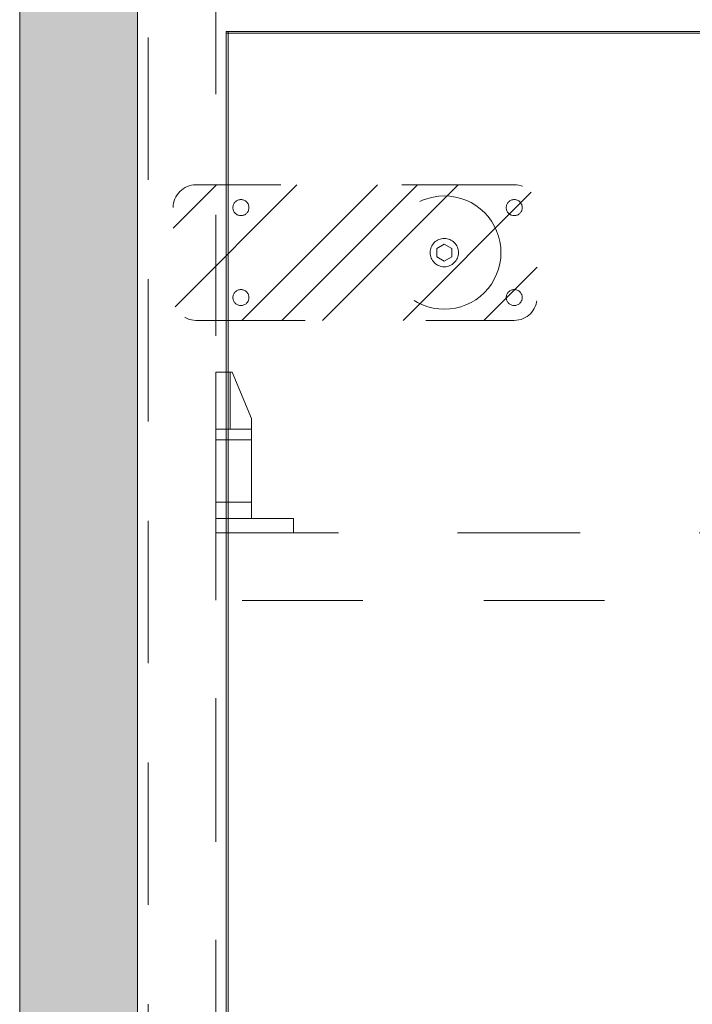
# Model space of a CAD drawing. Header units: inches. Extents: x -434 to -285, y -58 to 33.
# Tile 32 of 103: x -432.88 to -425.46, y 16.71 to 27.57. Entities that reach past the tile are written whole.
import ezdxf

# ---------------------------------------------------------------- set-up
doc = ezdxf.new("R2010")
doc.units = ezdxf.units.IN
doc.header["$LTSCALE"] = 32
doc.header["$MEASUREMENT"] = 0
doc.linetypes.add('Dash Style-1', pattern=[0.083328, 0.041656, -0.041672])
for name, color, linetype, lineweight in [('DashLine', 7, 'Dash Style-1', 13), ('DashLineFill', 7, 'Dash Style-1', 13), ('Drawing', 7, 'Continuous', 18), ('None', 7, 'Continuous', 18), ('SolidLine', 7, 'Continuous', 15), ('TFL_1', 7, 'Continuous', 13), ('Wood_1-V', 7, 'Continuous', 13)]:
    doc.layers.add(name, color=color, linetype=linetype, lineweight=lineweight)

# ---------------------------------------------------------------- blocks, each defined once
blk = doc.blocks.new('1BP8DW-Leveler (2D)')
at = {"layer": 'DashLine', "flags": 128}
for points in [[(0.625, -1.786516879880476e-14), (0.6219904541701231, -0.06126071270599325), (0.6129908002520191, -0.1219314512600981), (0.5980877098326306, -0.1814279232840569), (0.5774247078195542, -0.2391771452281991), (0.551200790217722, -0.2946229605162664), (0.5196685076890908, -0.3472313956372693), (0.4831315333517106, -0.3964958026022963), (0.4419417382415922, -0.4419417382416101), (0.3964958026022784, -0.4831315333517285), (0.3472313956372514, -0.5196685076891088), (0.2946229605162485, -0.5512007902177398), (0.2391771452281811, -0.5774247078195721), (0.181427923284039, -0.5980877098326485), (0.1219314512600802, -0.612990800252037), (0.06126071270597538, -0.6219904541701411), (0, -0.625000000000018), (-0.06126071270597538, -0.6219904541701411), (-0.1219314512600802, -0.612990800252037), (-0.181427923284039, -0.5980877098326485), (-0.2391771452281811, -0.5774247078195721), (-0.2946229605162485, -0.5512007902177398), (-0.3472313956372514, -0.5196685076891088), (-0.3964958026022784, -0.4831315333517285), (-0.4419417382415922, -0.4419417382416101), (-0.4831315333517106, -0.3964958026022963), (-0.5196685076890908, -0.3472313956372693), (-0.551200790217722, -0.2946229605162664), (-0.5774247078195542, -0.2391771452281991), (-0.5980877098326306, -0.1814279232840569), (-0.6129908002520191, -0.1219314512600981), (-0.6219904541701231, -0.06126071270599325), (-0.625, -1.786516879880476e-14), (-0.6219904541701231, 0.06126071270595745), (-0.6129908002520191, 0.1219314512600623), (-0.5980877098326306, 0.1814279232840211), (-0.5774247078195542, 0.2391771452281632), (-0.551200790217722, 0.2946229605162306), (-0.5196685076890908, 0.3472313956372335), (-0.4831315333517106, 0.3964958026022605), (-0.4419417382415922, 0.4419417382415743), (-0.3964958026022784, 0.4831315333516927), (-0.3472313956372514, 0.5196685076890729), (-0.2946229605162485, 0.5512007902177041), (-0.2391771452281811, 0.5774247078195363), (-0.181427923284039, 0.5980877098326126), (-0.1219314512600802, 0.6129908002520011), (-0.06126071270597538, 0.6219904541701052), (0, 0.6249999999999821), (0.06126071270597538, 0.6219904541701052), (0.1219314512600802, 0.6129908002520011), (0.181427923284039, 0.5980877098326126), (0.2391771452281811, 0.5774247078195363), (0.2946229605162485, 0.5512007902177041), (0.3472313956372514, 0.5196685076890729), (0.3964958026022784, 0.4831315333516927), (0.4419417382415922, 0.4419417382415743), (0.4831315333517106, 0.3964958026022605), (0.5196685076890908, 0.3472313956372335), (0.551200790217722, 0.2946229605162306), (0.5774247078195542, 0.2391771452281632), (0.5980877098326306, 0.1814279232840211), (0.6129908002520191, 0.1219314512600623), (0.6219904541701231, 0.06126071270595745)], [(0, 0.1562499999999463), (0.01531517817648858, 0.1554976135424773), (0.03048286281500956, 0.1532477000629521), (0.04535698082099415, 0.1495219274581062), (0.05979428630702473, 0.1443561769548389), (0.07365574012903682, 0.1378001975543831), (0.08680784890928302, 0.129917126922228), (0.09912395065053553, 0.1207828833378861), (0.1104854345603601, 0.1104854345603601), (0.1207828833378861, 0.09912395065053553), (0.129917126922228, 0.08680784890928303), (0.1378001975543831, 0.0736557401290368), (0.1443561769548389, 0.05979428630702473), (0.1495219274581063, 0.04535698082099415), (0.1532477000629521, 0.03048286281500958), (0.1554976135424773, 0.01531517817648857), (0.1562499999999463, 9.56755311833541e-18), (0.1554976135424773, -0.01531517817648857), (0.1532477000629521, -0.03048286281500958), (0.1495219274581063, -0.04535698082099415), (0.1443561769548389, -0.05979428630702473), (0.1378001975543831, -0.0736557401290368), (0.129917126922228, -0.08680784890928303), (0.1207828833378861, -0.09912395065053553), (0.1104854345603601, -0.1104854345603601), (0.09912395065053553, -0.1207828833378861), (0.08680784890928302, -0.129917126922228), (0.07365574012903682, -0.1378001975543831), (0.05979428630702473, -0.1443561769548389), (0.04535698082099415, -0.1495219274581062), (0.03048286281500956, -0.1532477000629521), (0.01531517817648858, -0.1554976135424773), (0, -0.1562499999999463), (-0.01531517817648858, -0.1554976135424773), (-0.03048286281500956, -0.1532477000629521), (-0.04535698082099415, -0.1495219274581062), (-0.05979428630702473, -0.1443561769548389), (-0.07365574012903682, -0.1378001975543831), (-0.08680784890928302, -0.129917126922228), (-0.09912395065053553, -0.1207828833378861), (-0.1104854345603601, -0.1104854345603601), (-0.1207828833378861, -0.09912395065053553), (-0.129917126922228, -0.08680784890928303), (-0.1378001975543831, -0.0736557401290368), (-0.1443561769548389, -0.05979428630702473), (-0.1495219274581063, -0.04535698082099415), (-0.1532477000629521, -0.03048286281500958), (-0.1554976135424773, -0.01531517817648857), (-0.1562499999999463, 9.56755311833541e-18), (-0.1554976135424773, 0.01531517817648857), (-0.1532477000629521, 0.03048286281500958), (-0.1495219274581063, 0.04535698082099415), (-0.1443561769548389, 0.05979428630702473), (-0.1378001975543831, 0.0736557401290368), (-0.129917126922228, 0.08680784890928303), (-0.1207828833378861, 0.09912395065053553), (-0.1104854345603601, 0.1104854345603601), (-0.09912395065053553, 0.1207828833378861), (-0.08680784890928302, 0.129917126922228), (-0.07365574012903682, 0.1378001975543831), (-0.05979428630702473, 0.1443561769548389), (-0.04535698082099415, 0.1495219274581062), (-0.03048286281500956, 0.1532477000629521), (-0.01531517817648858, 0.1554976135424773)], [(5.740531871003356e-18, 0.09374999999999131), (-0.08118988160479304, 0.04687499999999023), (-0.08118988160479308, -0.04687500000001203), (-1.722159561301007e-17, -0.09375000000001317), (0.08118988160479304, -0.04687500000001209), (0.08118988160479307, 0.0468749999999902)]]:
    blk.add_lwpolyline(points, close=True, dxfattribs=at)
blk = doc.blocks.new('Slate-LSVS-Leveler (2D)')
at = {"layer": 'DashLineFill', "linetype": 'Continuous', "lineweight": 13}
h = blk.add_hatch(dxfattribs=at)
h.set_pattern_fill('Steel', color=253, style=0, pattern_type=2)
h.set_pattern_definition([(45, (0, 0), (-1.61301565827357, 1.935715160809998), []), (45, (-1.0608, 1.0608), (-0.4723460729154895, 0.4167612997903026), [])])
edge = h.paths.add_edge_path()
edge.add_arc((-2.740157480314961, 0.4960629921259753), 0.2519685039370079, 90, 180, ccw=False)
edge.add_line((-2.740157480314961, 0.7480314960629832), (0.7716535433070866, 0.7480314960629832))
edge.add_arc((0.7716535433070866, 0.4960629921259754), 0.2519685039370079, 0, 90, ccw=False)
edge.add_line((1.023622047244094, 0.4960629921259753), (1.023622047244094, -0.4960629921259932))
edge.add_arc((0.7716535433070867, -0.4960629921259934), 0.2519685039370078, -90, 1.1368683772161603e-13, ccw=False)
edge.add_line((0.7716535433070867, -0.7480314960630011), (-2.740157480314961, -0.7480314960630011))
edge.add_arc((-2.740157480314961, -0.4960629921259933), 0.2519685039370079, 180, 270, ccw=False)
edge.add_line((-2.992125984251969, -0.4960629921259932), (-2.992125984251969, 0.4960629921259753))
at = {"layer": 'DashLineFill', "flags": 128}
blk.add_lwpolyline([(-2.992125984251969, 0.4960629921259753, -0.414213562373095), (-2.740157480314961, 0.7480314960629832), (0.7716535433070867, 0.7480314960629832, -0.4142135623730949), (1.023622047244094, 0.4960629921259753), (1.023622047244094, -0.4960629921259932, -0.4142135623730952), (0.7716535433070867, -0.7480314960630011), (-2.740157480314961, -0.7480314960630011, -0.414213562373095), (-2.992125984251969, -0.4960629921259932)], format="xyb", close=True, dxfattribs=at)
at = {"layer": 'SolidLine', "flags": 128}
for points in [[(-2.244094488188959, 0.584645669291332), (-2.235411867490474, 0.5842191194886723), (-2.226812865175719, 0.5829435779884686), (-2.218380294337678, 0.5808313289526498), (-2.210195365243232, 0.5779027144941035), (-2.2023369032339, 0.5741859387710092), (-2.194880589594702, 0.5697167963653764), (-2.187898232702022, 0.5645383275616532), (-2.181457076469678, 0.5587004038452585), (-2.175619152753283, 0.5522592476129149), (-2.17044068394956, 0.5452768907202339), (-2.165971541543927, 0.5378205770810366), (-2.162254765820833, 0.5299621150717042), (-2.159326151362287, 0.5217771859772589), (-2.157213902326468, 0.5133446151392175), (-2.155938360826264, 0.5047456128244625), (-2.155511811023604, 0.4960629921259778), (-2.155938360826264, 0.487380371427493), (-2.157213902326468, 0.4787813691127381), (-2.159326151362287, 0.4703487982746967), (-2.162254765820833, 0.4621638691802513), (-2.165971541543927, 0.4543054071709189), (-2.17044068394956, 0.4468490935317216), (-2.175619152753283, 0.4398667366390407), (-2.181457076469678, 0.433425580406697), (-2.187898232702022, 0.4275876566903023), (-2.194880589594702, 0.4224091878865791), (-2.2023369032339, 0.4179400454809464), (-2.210195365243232, 0.414223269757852), (-2.218380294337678, 0.4112946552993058), (-2.226812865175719, 0.4091824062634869), (-2.235411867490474, 0.4079068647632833), (-2.244094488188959, 0.4074803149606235), (-2.252777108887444, 0.4079068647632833), (-2.261376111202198, 0.4091824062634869), (-2.26980868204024, 0.4112946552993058), (-2.277993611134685, 0.414223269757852), (-2.285852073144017, 0.4179400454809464), (-2.293308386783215, 0.4224091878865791), (-2.300290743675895, 0.4275876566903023), (-2.306731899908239, 0.433425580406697), (-2.312569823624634, 0.4398667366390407), (-2.317748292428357, 0.4468490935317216), (-2.32221743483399, 0.4543054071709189), (-2.325934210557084, 0.4621638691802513), (-2.32886282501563, 0.4703487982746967), (-2.330975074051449, 0.4787813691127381), (-2.332250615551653, 0.487380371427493), (-2.332677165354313, 0.4960629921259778), (-2.332250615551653, 0.5047456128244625), (-2.330975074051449, 0.5133446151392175), (-2.32886282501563, 0.5217771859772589), (-2.325934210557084, 0.5299621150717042), (-2.32221743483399, 0.5378205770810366), (-2.317748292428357, 0.5452768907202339), (-2.312569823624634, 0.5522592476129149), (-2.306731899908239, 0.5587004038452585), (-2.300290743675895, 0.5645383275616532), (-2.293308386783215, 0.5697167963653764), (-2.285852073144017, 0.5741859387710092), (-2.277993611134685, 0.5779027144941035), (-2.26980868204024, 0.5808313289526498), (-2.261376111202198, 0.5829435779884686), (-2.252777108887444, 0.5842191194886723)], [(0.7716535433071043, 0.584645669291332), (0.780336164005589, 0.5842191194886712), (0.7889351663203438, 0.5829435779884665), (0.797367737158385, 0.5808313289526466), (0.8055526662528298, 0.5779027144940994), (0.8134111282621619, 0.5741859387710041), (0.8208674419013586, 0.5697167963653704), (0.827849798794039, 0.5645383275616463), (0.8342909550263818, 0.5587004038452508), (0.8401288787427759, 0.5522592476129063), (0.8453073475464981, 0.5452768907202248), (0.84977648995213, 0.5378205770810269), (0.8534932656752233, 0.5299621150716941), (0.8564218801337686, 0.5217771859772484), (0.8585341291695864, 0.5133446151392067), (0.8598096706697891, 0.5047456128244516), (0.8602362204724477, 0.4960629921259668), (0.8598096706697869, 0.4873803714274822), (0.8585341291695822, 0.4787813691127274), (0.8564218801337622, 0.4703487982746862), (0.853493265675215, 0.4621638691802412), (0.8497764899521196, 0.4543054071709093), (0.8453073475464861, 0.4468490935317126), (0.840128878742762, 0.4398667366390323), (0.8342909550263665, 0.4334255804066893), (0.827849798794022, 0.4275876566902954), (0.8208674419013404, 0.4224091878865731), (0.8134111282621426, 0.4179400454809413), (0.8055526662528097, 0.4142232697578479), (0.7973677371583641, 0.4112946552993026), (0.7889351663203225, 0.4091824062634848), (0.7803361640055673, 0.4079068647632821), (0.7716535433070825, 0.4074803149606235), (0.7629709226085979, 0.4079068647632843), (0.7543719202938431, 0.409182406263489), (0.7459393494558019, 0.411294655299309), (0.737754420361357, 0.4142232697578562), (0.7298959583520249, 0.4179400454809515), (0.7224396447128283, 0.4224091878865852), (0.715457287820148, 0.4275876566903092), (0.709016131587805, 0.4334255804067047), (0.7031782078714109, 0.4398667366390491), (0.6979997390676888, 0.4468490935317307), (0.6935305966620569, 0.4543054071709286), (0.6898138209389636, 0.4621638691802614), (0.6868852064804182, 0.4703487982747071), (0.6847729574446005, 0.4787813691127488), (0.6834974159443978, 0.4873803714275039), (0.6830708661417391, 0.4960629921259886), (0.6834974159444, 0.5047456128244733), (0.6847729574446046, 0.5133446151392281), (0.6868852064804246, 0.5217771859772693), (0.6898138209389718, 0.5299621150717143), (0.6935305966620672, 0.5378205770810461), (0.6979997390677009, 0.5452768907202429), (0.7031782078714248, 0.5522592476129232), (0.7090161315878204, 0.5587004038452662), (0.7154572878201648, 0.5645383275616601), (0.7224396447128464, 0.5697167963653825), (0.7298959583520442, 0.5741859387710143), (0.7377544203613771, 0.5779027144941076), (0.7459393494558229, 0.5808313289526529), (0.7543719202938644, 0.5829435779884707), (0.7629709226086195, 0.5842191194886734)], [(-2.244094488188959, -0.4074803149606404), (-2.235411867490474, -0.4079068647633), (-2.226812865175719, -0.4091824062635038), (-2.218380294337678, -0.4112946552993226), (-2.210195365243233, -0.4142232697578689), (-2.2023369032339, -0.4179400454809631), (-2.194880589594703, -0.4224091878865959), (-2.187898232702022, -0.427587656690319), (-2.181457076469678, -0.4334255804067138), (-2.175619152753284, -0.4398667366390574), (-2.17044068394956, -0.4468490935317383), (-2.165971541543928, -0.4543054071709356), (-2.162254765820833, -0.4621638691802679), (-2.159326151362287, -0.4703487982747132), (-2.157213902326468, -0.4787813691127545), (-2.155938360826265, -0.4873803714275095), (-2.155511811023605, -0.4960629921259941), (-2.155938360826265, -0.5047456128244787), (-2.157213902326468, -0.5133446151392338), (-2.159326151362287, -0.5217771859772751), (-2.162254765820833, -0.5299621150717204), (-2.165971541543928, -0.5378205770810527), (-2.17044068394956, -0.54527689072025), (-2.175619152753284, -0.5522592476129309), (-2.181457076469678, -0.5587004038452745), (-2.187898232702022, -0.5645383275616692), (-2.194880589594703, -0.5697167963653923), (-2.2023369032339, -0.5741859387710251), (-2.210195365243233, -0.5779027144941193), (-2.218380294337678, -0.5808313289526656), (-2.226812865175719, -0.5829435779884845), (-2.235411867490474, -0.5842191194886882), (-2.244094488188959, -0.5846456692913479), (-2.252777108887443, -0.5842191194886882), (-2.261376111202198, -0.5829435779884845), (-2.26980868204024, -0.5808313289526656), (-2.277993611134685, -0.5779027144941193), (-2.285852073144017, -0.5741859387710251), (-2.293308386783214, -0.5697167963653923), (-2.300290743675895, -0.5645383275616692), (-2.306731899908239, -0.5587004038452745), (-2.312569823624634, -0.5522592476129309), (-2.317748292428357, -0.54527689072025), (-2.322217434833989, -0.5378205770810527), (-2.325934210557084, -0.5299621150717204), (-2.32886282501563, -0.5217771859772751), (-2.330975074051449, -0.5133446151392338), (-2.332250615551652, -0.5047456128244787), (-2.332677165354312, -0.4960629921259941), (-2.332250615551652, -0.4873803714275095), (-2.330975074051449, -0.4787813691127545), (-2.32886282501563, -0.4703487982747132), (-2.325934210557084, -0.4621638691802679), (-2.322217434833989, -0.4543054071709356), (-2.317748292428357, -0.4468490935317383), (-2.312569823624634, -0.4398667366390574), (-2.306731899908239, -0.4334255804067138), (-2.300290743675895, -0.427587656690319), (-2.293308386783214, -0.4224091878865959), (-2.285852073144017, -0.4179400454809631), (-2.277993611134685, -0.4142232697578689), (-2.26980868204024, -0.4112946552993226), (-2.261376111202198, -0.4091824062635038), (-2.252777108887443, -0.4079068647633)], [(0.7716535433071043, -0.4074803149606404), (0.780336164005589, -0.4079068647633), (0.7889351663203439, -0.4091824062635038), (0.7973677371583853, -0.4112946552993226), (0.8055526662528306, -0.4142232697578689), (0.8134111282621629, -0.4179400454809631), (0.8208674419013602, -0.4224091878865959), (0.827849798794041, -0.427587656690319), (0.8342909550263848, -0.4334255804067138), (0.8401288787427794, -0.4398667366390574), (0.8453073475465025, -0.4468490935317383), (0.8497764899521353, -0.4543054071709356), (0.8534932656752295, -0.4621638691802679), (0.856421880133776, -0.4703487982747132), (0.8585341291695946, -0.4787813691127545), (0.8598096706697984, -0.4873803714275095), (0.8602362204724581, -0.4960629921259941), (0.8598096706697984, -0.5047456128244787), (0.8585341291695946, -0.5133446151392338), (0.856421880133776, -0.5217771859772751), (0.8534932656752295, -0.5299621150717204), (0.8497764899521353, -0.5378205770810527), (0.8453073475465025, -0.54527689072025), (0.8401288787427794, -0.5522592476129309), (0.8342909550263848, -0.5587004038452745), (0.827849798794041, -0.5645383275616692), (0.8208674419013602, -0.5697167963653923), (0.8134111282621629, -0.5741859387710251), (0.8055526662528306, -0.5779027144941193), (0.7973677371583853, -0.5808313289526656), (0.7889351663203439, -0.5829435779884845), (0.780336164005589, -0.5842191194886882), (0.7716535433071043, -0.5846456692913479), (0.7629709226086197, -0.5842191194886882), (0.7543719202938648, -0.5829435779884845), (0.7459393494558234, -0.5808313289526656), (0.7377544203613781, -0.5779027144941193), (0.7298959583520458, -0.5741859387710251), (0.7224396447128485, -0.5697167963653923), (0.7154572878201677, -0.5645383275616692), (0.7090161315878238, -0.5587004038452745), (0.7031782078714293, -0.5522592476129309), (0.6979997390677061, -0.54527689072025), (0.6935305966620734, -0.5378205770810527), (0.6898138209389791, -0.5299621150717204), (0.6868852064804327, -0.5217771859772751), (0.6847729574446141, -0.5133446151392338), (0.6834974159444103, -0.5047456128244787), (0.6830708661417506, -0.4960629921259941), (0.6834974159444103, -0.4873803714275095), (0.6847729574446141, -0.4787813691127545), (0.6868852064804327, -0.4703487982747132), (0.6898138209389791, -0.4621638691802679), (0.6935305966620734, -0.4543054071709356), (0.6979997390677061, -0.4468490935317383), (0.7031782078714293, -0.4398667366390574), (0.7090161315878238, -0.4334255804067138), (0.7154572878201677, -0.427587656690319), (0.7224396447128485, -0.4224091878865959), (0.7298959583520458, -0.4179400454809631), (0.7377544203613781, -0.4142232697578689), (0.7459393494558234, -0.4112946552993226), (0.7543719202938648, -0.4091824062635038), (0.7629709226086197, -0.4079068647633)]]:
    blk.add_lwpolyline(points, close=True, dxfattribs=at)
at = {"layer": 'DashLine', "color": 7}
blk.add_blockref('1BP8DW-Leveler (2D)', (0, 1.790343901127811e-14), dxfattribs=at)
blk = doc.blocks.new('Group-2')
at = {"layer": 'DashLine'}
for p, q in [((0.1771653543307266, 1.771653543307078), (0, 1.771653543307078)), ((0, 1.771653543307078), (0, 0)), ((0.1574803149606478, 1.141732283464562), (0.1574803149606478, 1.771653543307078)), ((0.3937007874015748, 1.259842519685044), (0.1771653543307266, 1.771653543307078)), ((0.3937007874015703, 0.1574803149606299), (0.3937007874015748, 1.259842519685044)), ((0.1574803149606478, 1.141732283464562), (0, 1.141732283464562)), ((0.3937007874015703, 1.141732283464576), (0.1574803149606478, 1.141732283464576)), ((0.3937007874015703, 1.02530933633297), (-4.475859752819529e-15, 1.02530933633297)), ((0.3937007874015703, 0.3363329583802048), (-4.475859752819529e-15, 0.3363329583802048)), ((0.8543307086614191, 0.1574803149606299), (-4.475859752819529e-15, 0.1574803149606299)), ((0.8543307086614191, 0), (0.8543307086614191, 0.157480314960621)), ((0.8543307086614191, 0), (0, 0))]:
    blk.add_line(p, q, dxfattribs=at)
blk = doc.blocks.new('KekuSnapOnLeftVert (2D)')
at = {"layer": 'DashLine', "color": 7}
blk.add_blockref('Group-2', (0, 0), dxfattribs=at)
blk = doc.blocks.new('Group-4')
at = {"layer": 'DashLine', "flags": 128}
for points in [[(0, 0), (0.7480314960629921, 0), (0.7480314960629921, -24.01574803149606), (0, -24.01574803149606)], [(0, 0), (29.96062992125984, 0), (29.96062992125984, -24.01574803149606), (0, -24.01574803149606)], [(0.7480314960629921, -8.090551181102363), (29.21259842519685, -8.090551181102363), (29.21259842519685, -23.99606299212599), (0.7480314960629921, -23.99606299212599)], [(0.7677165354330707, -8.090551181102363), (29.19291338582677, -8.090551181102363), (29.19291338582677, -8.838582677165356), (0.7677165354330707, -8.838582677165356)]]:
    blk.add_lwpolyline(points, close=True, dxfattribs=at)
at = {"layer": 'None', "color": 7}
blk.add_blockref('Slate-LSVS-Leveler (2D)', (3.267716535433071, -5), dxfattribs=at)
at = {"layer": 'TFL_1', "color": 7}
blk.add_blockref('KekuSnapOnLeftVert (2D)', (0.7480314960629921, -8.090551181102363), dxfattribs=at)
blk = doc.blocks.new('Group-5')
at = {"layer": 'None'}
blk.add_blockref('Group-4', (0, 0), dxfattribs=at)
blk = doc.blocks.new('SL Low Storage (2D)')
at = {"layer": 'None'}
blk.add_blockref('Group-5', (0, 0), dxfattribs=at)
at = {"layer": 'Drawing', "color": 0, "flags": 1}
for tag in ['Tag', 'Catalog', 'Option1', 'Option2', 'Option3', 'Option4', 'Option5', 'Option6', 'Option7', 'Option8', 'Option9', 'Option10', 'Option11', 'Option12', 'Custom', 'FinishGroup', 'Discount', 'Item2', 'Item3', 'Item6', 'Item9', 'Item10', 'Item12', 'Item13', 'Item16', 'Item19', 'Item20', 'Item21', 'Item22', 'Item23', 'Item24', 'Item25', 'Item8', 'Item18', 'Item1', 'Item4', 'Item5', 'Item7', 'Item11', 'Item14', 'Item15', 'Item17']:
    blk.add_attdef(tag, (-72.0013058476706, 20.05621365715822), '', height=0.007086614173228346, dxfattribs=at)
blk = doc.blocks.new('Group-71')
at = {"layer": 'SolidLine', "flags": 128}
blk.add_lwpolyline([(-14.75218056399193, 32.88385826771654), (14.26781943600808, 32.88385826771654), (14.26781943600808, 32.86417322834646), (-14.75218056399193, 32.86417322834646)], close=True, dxfattribs=at)
blk = doc.blocks.new('29D RUNOFF RETURN RIGHT (2D)')
at = {"layer": 'SolidLine', "flags": 128}
for points in [[(-14.75218056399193, 32.88385826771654), (14.24781943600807, 32.88385826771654), (14.24781943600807, -33.08039370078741), (-14.75218056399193, -33.08039370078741)], [(-14.73218056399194, 32.88385826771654), (14.26781943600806, 32.88385826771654), (14.26781943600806, -33.1003937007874), (-14.73218056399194, -33.1003937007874)]]:
    blk.add_lwpolyline(points, close=True, dxfattribs=at)
at = {"layer": 'None'}
blk.add_blockref('Group-71', (0, 0), dxfattribs=at)
blk = doc.blocks.new('Group-76')
at = {"layer": 'SolidLine', "flags": 128}
blk.add_lwpolyline([(0, 0), (72.00787401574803, 0), (72.00787401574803, -24.01574803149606), (0, -24.01574803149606)], close=True, dxfattribs=at)
blk = doc.blocks.new('Group-77')
at = {"layer": 'None'}
blk.add_blockref('Group-76', (0, 0), dxfattribs=at)
blk = doc.blocks.new('SL Lowboy Top (2D)')
at = {"layer": 'None'}
blk.add_blockref('Group-77', (0, 0), dxfattribs=at)
at = {"layer": 'Drawing', "color": 0, "flags": 1}
for tag in ['Tag', 'Catalog', 'Option1', 'Option2', 'Option3', 'Option4', 'Option5', 'Option6', 'Option7', 'Option8', 'Option9', 'Option10', 'Option11', 'Option12', 'Custom', 'FinishGroup', 'Discount', 'Item2', 'Item3', 'Item6', 'Item9', 'Item10', 'Item12', 'Item13', 'Item16', 'Item19', 'Item20', 'Item21', 'Item22', 'Item23', 'Item24', 'Item25', 'Item8', 'Item18', 'Item1', 'Item4', 'Item5', 'Item7', 'Item11', 'Item14', 'Item15', 'Item17']:
    blk.add_attdef(tag, (-72.11941608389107, 20.96172546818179), '', height=0.007086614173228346, dxfattribs=at)
blk = doc.blocks.new('Group-81')
at = {"layer": 'Drawing'}
blk.add_blockref('SL Lowboy Top (2D)', (-72.11941608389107, 44.97747349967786), dxfattribs=at)
at = {"layer": 'Drawing', "color": 0, "flags": 1}
for tag in ['Tag', 'Catalog', 'Option1', 'Option2', 'Option3', 'Option4', 'Option5', 'Option6', 'Option7', 'Option8', 'Option9', 'Option10', 'Option11', 'Option12', 'Custom', 'FinishGroup', 'Discount', 'Item2', 'Item3', 'Item6', 'Item9', 'Item10', 'Item12', 'Item13', 'Item16', 'Item19', 'Item20', 'Item21', 'Item22', 'Item23', 'Item24', 'Item25', 'Item8', 'Item18', 'Item1', 'Item4', 'Item5', 'Item7', 'Item11', 'Item14', 'Item15', 'Item17']:
    blk.add_attdef(tag, (-72.11941608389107, 20.96172546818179), '', height=0.007086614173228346, dxfattribs=at)
blk = doc.blocks.new('Group-99')
at = {"layer": 'Wood_1-V', "linetype": 'Continuous', "lineweight": 0, "true_color": 0xcdcdcd}
blk.add_hatch(color=254, dxfattribs=at).paths.add_polyline_path([(0, 1.299212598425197), (89.86220472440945, 1.299212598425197), (89.86220472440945, 0), (0, 0)])
at = {"layer": 'Wood_1-V', "flags": 128}
blk.add_lwpolyline([(0, 1.299212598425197), (89.86220472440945, 1.299212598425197), (89.86220472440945, 0), (0, 0)], close=True, dxfattribs=at)
blk = doc.blocks.new('SL Gallery Panel (2D)')
at = {"layer": 'None'}
blk.add_blockref('Group-99', (0, 0), dxfattribs=at)
at = {"layer": 'Drawing', "color": 0, "flags": 1}
for tag in ['Object_Type', 'Parm2', 'Parm3', 'Parm6', 'Parm9', 'Parm10', 'Parm12', 'Parm13', 'Parm16', 'Parm19', 'Parm20', 'Parm8', 'Parm18', 'Parm1', 'Parm4', 'Parm5', 'Parm7', 'Parm11', 'Parm14', 'Parm15', 'Parm17']:
    blk.add_attdef(tag, (-74.50307312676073, -43.39324432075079), '', height=0.007086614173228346, dxfattribs=at)
blk = doc.blocks.new('Group-100')
at = {"layer": 'Drawing', "rotation": 90}
blk.add_blockref('SL Gallery Panel (2D)', (-72.11941608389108, -42.58551862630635), dxfattribs=at)
at = {"layer": 'Drawing', "color": 0, "flags": 1}
for tag in ['Tag', 'Catalog', 'Option1', 'Option2', 'Option3', 'Option4', 'Option5', 'Option6', 'Option7', 'Option8', 'Option9', 'Option10', 'Option11', 'Option12', 'Custom', 'FinishGroup', 'Discount', 'Item2', 'Item3', 'Item6', 'Item9', 'Item10', 'Item12', 'Item13', 'Item16', 'Item19', 'Item20', 'Item21', 'Item22', 'Item23', 'Item24', 'Item25', 'Item8', 'Item18', 'Item1', 'Item4', 'Item5', 'Item7', 'Item11', 'Item14', 'Item15', 'Item17']:
    blk.add_attdef(tag, (-74.50307312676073, -43.39324432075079), '', height=0.007086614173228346, dxfattribs=at)

msp = doc.modelspace()

# ---------------------------------------------------------------- block references
at = {"layer": 'Drawing'}
msp.add_blockref('SL Low Storage (2D)', (-431.4606299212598, 30), dxfattribs=at)

# ---------------------------------------------------------------- next in the draw order: block references
at = {"layer": 'Drawing', "color": 7}
msp.add_blockref('29D RUNOFF RETURN RIGHT (2D)', (-415.8465595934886, -5.442913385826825), dxfattribs=at)

# ---------------------------------------------------------------- next in the draw order: block references
for name in ['Group-100', 'Group-81']:
    msp.add_blockref(name, (-359.4593240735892, -14.97747349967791), dxfattribs=at)

doc.saveas('drawing.dxf')
